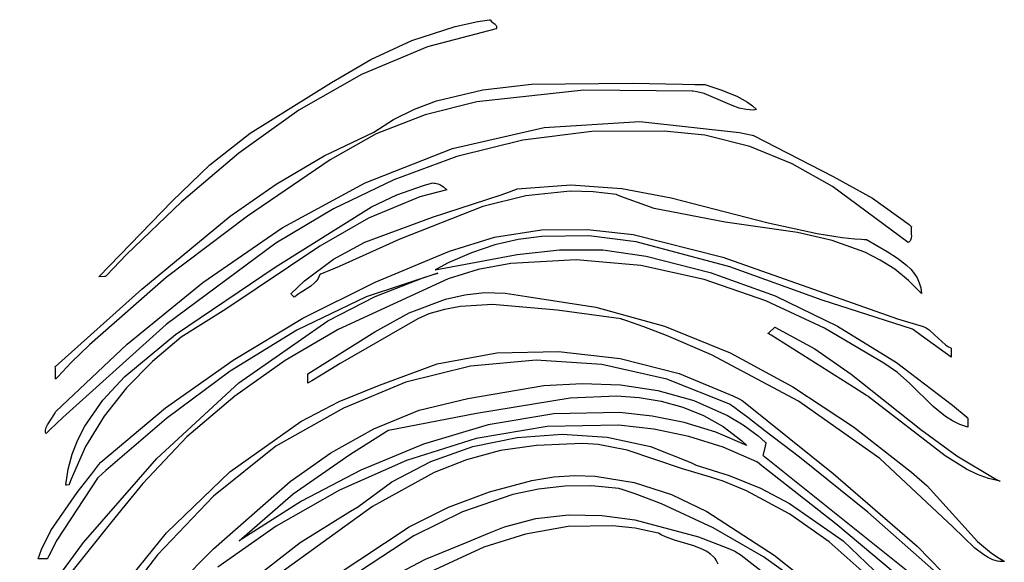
# Model space of a CAD drawing. Extents: x 21.3 to 51.6, y -34 to 34.1.
# Tile 42 of 117: x 28 to 31.3, y -13.2 to -11.4. Entities that reach past the tile are written whole.
import ezdxf

# ---------------------------------------------------------------- set-up
doc = ezdxf.new("R2010")
doc.units = 0

msp = doc.modelspace()

# ---------------------------------------------------------------- linework, layer by layer
at = {"layer": 'Layer 1', "color": 7, "linetype": 'CONTINUOUS'}
for p, q in [((29.461778, -11.470401), (29.535863, -11.45465)), ((29.535863, -11.45465), (29.573797, -11.448796)), ((29.573797, -11.448796), (29.574993, -11.448635)), ((29.574993, -11.448635), (29.575591, -11.448556)), ((29.575591, -11.448556), (29.57589, -11.448516)), ((29.57589, -11.448516), (29.576039, -11.448496)), ((29.576039, -11.448496), (29.576114, -11.448486)), ((29.576164, -11.448481), (29.577277, -11.450087)), ((29.577277, -11.450087), (29.579991, -11.453042)), ((29.579991, -11.453042), (29.586485, -11.458329)), ((29.320037, -11.51646), (29.461778, -11.470401)), ((29.596005, -11.478657), (29.370565, -11.537183)), ((29.586485, -11.458329), (29.592732, -11.463547)), ((29.592732, -11.463547), (29.59402, -11.464948)), ((29.59402, -11.464948), (29.595136, -11.466416)), ((29.595136, -11.466416), (29.596049, -11.467966)), ((29.596635, -11.476913), (29.596005, -11.478657)), ((29.596049, -11.467966), (29.596727, -11.469611)), ((29.59704, -11.475266), (29.596635, -11.476913)), ((29.596727, -11.469611), (29.597139, -11.471367)), ((29.597254, -11.473247), (29.59704, -11.475266)), ((29.597139, -11.471367), (29.597254, -11.473247)), ((29.185532, -11.578866), (29.320037, -11.51646)), ((29.370565, -11.537183), (29.155014, -11.627645)), ((29.056659, -11.653944), (29.185532, -11.578866)), ((29.155014, -11.627645), (28.949006, -11.745527)), ((28.789385, -11.820183), (29.056659, -11.653944)), ((29.400476, -11.714468), (29.552345, -11.677888)), ((29.883273, -11.679742), (29.532262, -11.718178)), ((29.552345, -11.677888), (29.712156, -11.659954)), ((29.712156, -11.659954), (30.042632, -11.656835)), ((30.238296, -11.682493), (29.883273, -11.679742)), ((30.042632, -11.656835), (30.206808, -11.660054)), ((30.206808, -11.660054), (30.247192, -11.660375)), ((30.247192, -11.660375), (30.26725, -11.6604)), ((30.26725, -11.6604), (30.277243, -11.660374)), ((30.277243, -11.660374), (30.27849, -11.660369)), ((30.27849, -11.660369), (30.279113, -11.660367)), ((30.279113, -11.660367), (30.279269, -11.660366)), ((30.279269, -11.660366), (30.279347, -11.660366)), ((30.27936, -11.66037), (30.332089, -11.678568)), ((30.332089, -11.678568), (30.38482, -11.69938)), ((30.238351, -11.682496), (30.238296, -11.682493)), ((30.2384, -11.6825), (30.238351, -11.682496)), ((30.238789, -11.68253), (30.2384, -11.6825)), ((30.241898, -11.682808), (30.238789, -11.68253)), ((30.254202, -11.684557), (30.241898, -11.682808)), ((30.278239, -11.69067), (30.254202, -11.684557)), ((30.369699, -11.729971), (30.278239, -11.69067)), ((30.38482, -11.69938), (30.420241, -11.718777)), ((28.949006, -11.745527), (28.752197, -11.886312)), ((29.259796, -11.775493), (29.328535, -11.741563)), ((29.328535, -11.741563), (29.400476, -11.714468)), ((29.532262, -11.718178), (29.363808, -11.760648)), ((30.392187, -11.738048), (30.369699, -11.729971)), ((30.414842, -11.743241), (30.392187, -11.738048)), ((30.426282, -11.744415), (30.414842, -11.743241)), ((30.420241, -11.718777), (30.4358, -11.730277)), ((30.437823, -11.744459), (30.426282, -11.744415)), ((30.4358, -11.730277), (30.449486, -11.743236)), ((30.449486, -11.743236), (30.437823, -11.744459)), ((29.194665, -11.816984), (29.259796, -11.775493)), ((29.363808, -11.760648), (29.203015, -11.822784)), ((29.453378, -11.87113), (29.753039, -11.802298)), ((29.753039, -11.802298), (30.066321, -11.782619)), ((30.066321, -11.782619), (30.393412, -11.81837)), ((28.657558, -11.924271), (28.789385, -11.820183)), ((29.032094, -11.894216), (29.194665, -11.816984)), ((29.203015, -11.822784), (29.052349, -11.907513)), ((29.90962, -11.814816), (29.683342, -11.843593)), ((30.14711, -11.813318), (29.90962, -11.814816)), ((30.28009, -11.826648), (30.14711, -11.813318)), ((30.427307, -11.863882), (30.28009, -11.826648)), ((30.393412, -11.81837), (30.435279, -11.827049)), ((30.435279, -11.827049), (30.437903, -11.827624)), ((30.437903, -11.827624), (30.439215, -11.827913)), ((30.439215, -11.827913), (30.439379, -11.827949)), ((30.439379, -11.827949), (30.439522, -11.827983)), ((30.439522, -11.827983), (30.700903, -11.962619)), ((29.167154, -11.982833), (29.453378, -11.87113)), ((29.683342, -11.843593), (29.467436, -11.897114)), ((30.56615, -11.921231), (30.427307, -11.863882)), ((28.752197, -11.886312), (28.564241, -12.045484)), ((28.875464, -11.987028), (29.032094, -11.894216)), ((29.467436, -11.897114), (29.261059, -11.972847)), ((28.534559, -12.043558), (28.657558, -11.924271)), ((29.052349, -11.907513), (28.780735, -12.092533)), ((30.698041, -11.995161), (30.56615, -11.921231)), ((30.700903, -11.962619), (30.829845, -12.033791)), ((28.724498, -12.092911), (28.875464, -11.987028)), ((28.894181, -12.131129), (29.167154, -11.982833)), ((29.261059, -11.972847), (29.06337, -12.068257)), ((29.270532, -12.022796), (29.357391, -11.991407)), ((29.357391, -11.991407), (29.384029, -11.984043)), ((29.384029, -11.984043), (29.388327, -11.983644)), ((29.388327, -11.983644), (29.392518, -11.983677)), ((29.392518, -11.983677), (29.396593, -11.984098)), ((29.396593, -11.984098), (29.404356, -11.98594)), ((29.404356, -11.98594), (29.411539, -11.988833)), ((29.411539, -11.988833), (29.418066, -11.992439)), ((29.418066, -11.992439), (29.423862, -11.996421)), ((29.423862, -11.996421), (29.434375, -12.005535)), ((29.660283, -12.004767), (29.663685, -12.003425)), ((29.663685, -12.003425), (29.66411, -12.003256)), ((29.66411, -12.003256), (29.664323, -12.003172)), ((29.664323, -12.003172), (29.664376, -12.003151)), ((29.664376, -12.003151), (29.664454, -12.003135)), ((29.664454, -12.003135), (29.840214, -11.989203)), ((29.840214, -11.989203), (30.007734, -12.001629)), ((30.007734, -12.001629), (30.16965, -12.032136)), ((30.946655, -12.178629), (30.698041, -11.995161)), ((29.345477, -12.029191), (29.177185, -12.099063)), ((29.187196, -12.061968), (29.270532, -12.022796)), ((29.434375, -12.005535), (29.345477, -12.029191)), ((29.386828, -12.095537), (29.612224, -12.022789)), ((29.693242, -12.02585), (29.552194, -12.060855)), ((29.612224, -12.022789), (29.639782, -12.012659)), ((29.639782, -12.012659), (29.653466, -12.007428)), ((29.653466, -12.007428), (29.660283, -12.004767)), ((29.838887, -12.010788), (29.693242, -12.02585)), ((29.913729, -12.012543), (29.838887, -12.010788)), ((29.990073, -12.021453), (29.913729, -12.012543)), ((29.990145, -12.021474), (29.990073, -12.021453)), ((29.990347, -12.02157), (29.990145, -12.021474)), ((29.99197, -12.022341), (29.990347, -12.02157)), ((30.005027, -12.028343), (29.99197, -12.022341)), ((30.113773, -12.067204), (30.005027, -12.028343)), ((30.16965, -12.032136), (30.487226, -12.114288)), ((30.829845, -12.033791), (30.949242, -12.119732)), ((28.293641, -12.290818), (28.534559, -12.043558)), ((28.564241, -12.045484), (28.384794, -12.218525)), ((28.871795, -12.258981), (29.187196, -12.061968)), ((29.06337, -12.068257), (28.873527, -12.180809)), ((29.552194, -12.060855), (29.280121, -12.16756)), ((30.346468, -12.111882), (30.113773, -12.067204)), ((28.434364, -12.331514), (28.724498, -12.092911)), ((28.780735, -12.092533), (28.514187, -12.293317)), ((29.177185, -12.099063), (29.018043, -12.190471)), ((29.165746, -12.177979), (29.386828, -12.095537)), ((28.634271, -12.309737), (28.894181, -12.131129)), ((30.583086, -12.146181), (30.346468, -12.111882)), ((30.487226, -12.114288), (30.64816, -12.149381)), ((30.949242, -12.119732), (30.956245, -12.125802)), ((30.956361, -12.129714), (30.955947, -12.13659)), ((30.956245, -12.125802), (30.95668, -12.126185)), ((30.956966, -12.126438), (30.956361, -12.129714)), ((30.95668, -12.126185), (30.956898, -12.126376)), ((30.956898, -12.126376), (30.956952, -12.126424)), ((29.443114, -12.20672), (29.590344, -12.160694)), ((29.590344, -12.160694), (29.744266, -12.136986)), ((29.745681, -12.158743), (29.668612, -12.16918)), ((29.744266, -12.136986), (29.895835, -12.135634)), ((29.900068, -12.156852), (29.745681, -12.158743)), ((29.895835, -12.135634), (30.045299, -12.152786)), ((30.054478, -12.176182), (29.900068, -12.156852)), ((30.045299, -12.152786), (30.338903, -12.227203)), ((30.696736, -12.172068), (30.583086, -12.146181)), ((30.64816, -12.149381), (30.730319, -12.161811)), ((30.730319, -12.161811), (30.771965, -12.166295)), ((30.955977, -12.164541), (30.95517, -12.167647)), ((30.955947, -12.13659), (30.956596, -12.150902)), ((30.956688, -12.157912), (30.955977, -12.164541)), ((30.956596, -12.150902), (30.956688, -12.157912)), ((28.873527, -12.180809), (28.514011, -12.447205)), ((29.018043, -12.190471), (28.710305, -12.396869)), ((29.062594, -12.233614), (29.165746, -12.177979)), ((29.280121, -12.16756), (29.14721, -12.227693)), ((29.591689, -12.186765), (29.51496, -12.21211)), ((29.668612, -12.16918), (29.591689, -12.186765)), ((30.361863, -12.258859), (30.054478, -12.176182)), ((30.80401, -12.210513), (30.696736, -12.172068)), ((30.771965, -12.166295), (30.792947, -12.168047)), ((30.792947, -12.168047), (30.803481, -12.168794)), ((30.803481, -12.168794), (30.808759, -12.169134)), ((30.808759, -12.169134), (30.809419, -12.169175)), ((30.809419, -12.169175), (30.809749, -12.169195)), ((30.809749, -12.169195), (30.809832, -12.1692)), ((30.809848, -12.169209), (30.877666, -12.208297)), ((30.948555, -12.177275), (30.946655, -12.178629)), ((30.950209, -12.17581), (30.948555, -12.177275)), ((30.952346, -12.173308), (30.950209, -12.17581)), ((30.95398, -12.170578), (30.952346, -12.173308)), ((30.95517, -12.167647), (30.95398, -12.170578)), ((28.384794, -12.218525), (28.341221, -12.263423)), ((29.14721, -12.227693), (29.081123, -12.256925)), ((29.199104, -12.308309), (29.443114, -12.20672)), ((29.395875, -12.268534), (29.664746, -12.218156)), ((29.51496, -12.21211), (29.438469, -12.24583)), ((29.664746, -12.218156), (29.804041, -12.202825)), ((29.804041, -12.202825), (29.945258, -12.20252)), ((29.945258, -12.20252), (30.087406, -12.22358)), ((30.087406, -12.22358), (30.297502, -12.276658)), ((30.338903, -12.227203), (30.911745, -12.42867)), ((30.85449, -12.236025), (30.80401, -12.210513)), ((30.877666, -12.208297), (30.91115, -12.229554)), ((30.91115, -12.229554), (30.941346, -12.253111)), ((28.545147, -12.479989), (28.871795, -12.258981)), ((28.967445, -12.304607), (29.062594, -12.233614)), ((29.081123, -12.256925), (29.048121, -12.271015)), ((29.438469, -12.24583), (29.400329, -12.266022)), ((29.643919, -12.247877), (29.536998, -12.266954)), ((29.857942, -12.23528), (29.643919, -12.247877)), ((30.070185, -12.253759), (29.857942, -12.23528)), ((30.278227, -12.299721), (30.070185, -12.253759)), ((30.66484, -12.367485), (30.361863, -12.258859)), ((30.902457, -12.266571), (30.85449, -12.236025)), ((30.941346, -12.253111), (30.954506, -12.266022)), ((28.514187, -12.293317), (28.262874, -12.513746)), ((28.293679, -12.290837), (28.293621, -12.290838)), ((28.313996, -12.290627), (28.293679, -12.290837)), ((28.315175, -12.290615), (28.313996, -12.290627)), ((28.315288, -12.290614), (28.315175, -12.290615)), ((28.315421, -12.290507), (28.315337, -12.290596)), ((28.315589, -12.290329), (28.315421, -12.290507)), ((28.316934, -12.288909), (28.315589, -12.290329)), ((28.319625, -12.28607), (28.316934, -12.288909)), ((28.341221, -12.263423), (28.319625, -12.28607)), ((29.015232, -12.291327), (29.011219, -12.29857)), ((29.018401, -12.283313), (29.015232, -12.291327)), ((29.018477, -12.283276), (29.018413, -12.283303)), ((29.018735, -12.283172), (29.018477, -12.283276)), ((29.01925, -12.282962), (29.018735, -12.283172)), ((29.023375, -12.28128), (29.01925, -12.282962)), ((29.031623, -12.27789), (29.023375, -12.28128)), ((29.048121, -12.271015), (29.031623, -12.27789)), ((29.404522, -12.27933), (29.169504, -12.357205)), ((29.199549, -12.355567), (29.359358, -12.293227)), ((29.359358, -12.293227), (29.400066, -12.280633)), ((29.396162, -12.26837), (29.395875, -12.268534)), ((29.396757, -12.268033), (29.396162, -12.26837)), ((29.397947, -12.26736), (29.396757, -12.268033)), ((29.400329, -12.266022), (29.397947, -12.26736)), ((29.400066, -12.280633), (29.40262, -12.279887)), ((29.40262, -12.279887), (29.403897, -12.279516)), ((29.403897, -12.279516), (29.404536, -12.279331)), ((29.536998, -12.266954), (29.438545, -12.297979)), ((30.297502, -12.276658), (30.510559, -12.353742)), ((30.947603, -12.302782), (30.902457, -12.266571)), ((30.954506, -12.266022), (30.965998, -12.279834)), ((30.965998, -12.279834), (30.97554, -12.294654)), ((28.38724, -12.512377), (28.634271, -12.309737)), ((28.923594, -12.347209), (28.967445, -12.304607)), ((28.988761, -12.321646), (28.960933, -12.33961)), ((28.962501, -12.427015), (29.199104, -12.308309)), ((29.001068, -12.311107), (28.988761, -12.321646)), ((29.006463, -12.305134), (29.001068, -12.311107)), ((29.011219, -12.29857), (29.006463, -12.305134)), ((29.438545, -12.297979), (29.077694, -12.463496)), ((30.479644, -12.369571), (30.278227, -12.299721)), ((30.989623, -12.345291), (30.947603, -12.302782)), ((30.97554, -12.294654), (30.982852, -12.310591)), ((30.982852, -12.310591), (30.987563, -12.327308)), ((28.151306, -12.585273), (28.434364, -12.331514)), ((28.923762, -12.34741), (28.923577, -12.347229)), ((28.924941, -12.348564), (28.923762, -12.34741)), ((28.933336, -12.356788), (28.924941, -12.348564)), ((28.934417, -12.357847), (28.933336, -12.356788)), ((28.934518, -12.357945), (28.934417, -12.357847)), ((28.934616, -12.357903), (28.934569, -12.357943)), ((28.934993, -12.357579), (28.934616, -12.357903)), ((28.935753, -12.356936), (28.934993, -12.357579)), ((28.937293, -12.355668), (28.935753, -12.356936)), ((28.940452, -12.353197), (28.937293, -12.355668)), ((28.947039, -12.348477), (28.940452, -12.353197)), ((29.169504, -12.357205), (28.942473, -12.465893)), ((28.960933, -12.33961), (28.947039, -12.348477)), ((29.044849, -12.435429), (29.199549, -12.355567)), ((29.430332, -12.36406), (29.492849, -12.349934)), ((29.492849, -12.349934), (29.557816, -12.343023)), ((29.557816, -12.343023), (29.625566, -12.344391)), ((29.625566, -12.344391), (29.696432, -12.3551)), ((29.696432, -12.3551), (29.922374, -12.390419)), ((30.510559, -12.353742), (30.714393, -12.452619)), ((30.987563, -12.327308), (30.989623, -12.345291)), ((29.311315, -12.409706), (29.430332, -12.36406)), ((29.478861, -12.388949), (29.426863, -12.398446)), ((29.584053, -12.382137), (29.478861, -12.388949)), ((29.796249, -12.400443), (29.584053, -12.382137)), ((29.922374, -12.390419), (30.147365, -12.452782)), ((30.672015, -12.459713), (30.479644, -12.369571)), ((30.96041, -12.462773), (30.66484, -12.367485)), ((28.710305, -12.396869), (28.563406, -12.489341)), ((29.1981, -12.471456), (29.311315, -12.409706)), ((29.375408, -12.412805), (29.338858, -12.429214)), ((29.426863, -12.398446), (29.375408, -12.412805)), ((30.005182, -12.429308), (29.796249, -12.400443)), ((28.514011, -12.447205), (28.175777, -12.751764)), ((28.733604, -12.56408), (28.962501, -12.427015)), ((28.752219, -12.639071), (29.044849, -12.435429)), ((29.338858, -12.429214), (29.085181, -12.575209)), ((30.005256, -12.429327), (30.005182, -12.429308)), ((30.005352, -12.429359), (30.005256, -12.429327)), ((30.005498, -12.429408), (30.005352, -12.429359)), ((30.00579, -12.429505), (30.005498, -12.429408)), ((30.006374, -12.429699), (30.00579, -12.429505)), ((30.007541, -12.430088), (30.006374, -12.429699)), ((30.009876, -12.430868), (30.007541, -12.430088)), ((30.014545, -12.432435), (30.009876, -12.430868)), ((30.023881, -12.435594), (30.014545, -12.432435)), ((30.042543, -12.442014), (30.023881, -12.435594)), ((30.07982, -12.455265), (30.042543, -12.442014)), ((30.154129, -12.483413), (30.07982, -12.455265)), ((30.147365, -12.452782), (30.362478, -12.540793)), ((30.714393, -12.452619), (30.908417, -12.572241)), ((30.911745, -12.42867), (30.995429, -12.453431)), ((30.995429, -12.453431), (31.00552, -12.4587)), ((28.379017, -12.618354), (28.545147, -12.479989)), ((28.942473, -12.465893), (28.724145, -12.600306)), ((29.077694, -12.463496), (28.904647, -12.565104)), ((28.978413, -12.609244), (29.1981, -12.471456)), ((30.301337, -12.546308), (30.154129, -12.483413)), ((30.487964, -12.476681), (30.487492, -12.476383)), ((30.487505, -12.476367), (30.48757, -12.476307)), ((30.48757, -12.476307), (30.48785, -12.47605)), ((30.48785, -12.47605), (30.490624, -12.473501)), ((30.497393, -12.48264), (30.487964, -12.476681)), ((30.490624, -12.473501), (30.508336, -12.457226)), ((30.767399, -12.653293), (30.497393, -12.48264)), ((30.508336, -12.457226), (30.508955, -12.456658)), ((30.508955, -12.456658), (30.508985, -12.456629)), ((30.508986, -12.456629), (30.639983, -12.526659)), ((30.852917, -12.566553), (30.672015, -12.459713)), ((30.960481, -12.462801), (30.96041, -12.462773)), ((30.960529, -12.462835), (30.960481, -12.462801)), ((30.960624, -12.462903), (30.960529, -12.462835)), ((30.960813, -12.46304), (30.960624, -12.462903)), ((30.963858, -12.465239), (30.960813, -12.46304)), ((30.988871, -12.48347), (30.963858, -12.465239)), ((31.087286, -12.554786), (30.988871, -12.48347)), ((31.00552, -12.4587), (31.015004, -12.465322)), ((31.015004, -12.465322), (31.03281, -12.481228)), ((31.03281, -12.481228), (31.068369, -12.513907)), ((28.1529, -12.73277), (28.38724, -12.512377)), ((28.262874, -12.513746), (28.203618, -12.572379)), ((28.563406, -12.489341), (28.469443, -12.568864)), ((31.068369, -12.513907), (31.078205, -12.520219)), ((29.402926, -12.576566), (29.59807, -12.540701)), ((29.59807, -12.540701), (29.800854, -12.535632)), ((29.800854, -12.535632), (30.002947, -12.558924)), ((30.586646, -12.698616), (30.301337, -12.546308)), ((30.362478, -12.540793), (30.568598, -12.651695)), ((30.639983, -12.526659), (30.759958, -12.609779)), ((31.078205, -12.520219), (31.083378, -12.522857)), ((31.083378, -12.522857), (31.086037, -12.524027)), ((31.086037, -12.524027), (31.08671, -12.524303)), ((31.08671, -12.524303), (31.086879, -12.524371)), ((31.086879, -12.524371), (31.086963, -12.524405)), ((31.086974, -12.524422), (31.086975, -12.524527)), ((31.086975, -12.524527), (31.08698, -12.52503)), ((31.08698, -12.52503), (31.087035, -12.530205)), ((31.087035, -12.530205), (31.087211, -12.546996)), ((31.087211, -12.546996), (31.087276, -12.553242)), ((28.203618, -12.572379), (28.174635, -12.602266)), ((28.469443, -12.568864), (28.384773, -12.654742)), ((28.512715, -12.720748), (28.733604, -12.56408)), ((28.904647, -12.565104), (28.739043, -12.681808)), ((29.085181, -12.575209), (29.022841, -12.613239)), ((29.213294, -12.646209), (29.402926, -12.576566)), ((29.51176, -12.584331), (29.300509, -12.636923)), ((29.726646, -12.564496), (29.51176, -12.584331)), ((29.942255, -12.578251), (29.726646, -12.564496)), ((30.155675, -12.626428), (29.942255, -12.578251)), ((30.002947, -12.558924), (30.196021, -12.608145)), ((30.866735, -12.574136), (30.852917, -12.566553)), ((30.91142, -12.60459), (30.866735, -12.574136)), ((30.908417, -12.572241), (31.092046, -12.711558)), ((31.087276, -12.553242), (31.087291, -12.554653)), ((31.087291, -12.554653), (31.087293, -12.55477)), ((28.151284, -12.585998), (28.151277, -12.585302)), ((28.15133, -12.59043), (28.151284, -12.585998)), ((28.151659, -12.622002), (28.15133, -12.59043)), ((28.174635, -12.602266), (28.160313, -12.617355)), ((28.724145, -12.600306), (28.515235, -12.755352)), ((28.978388, -12.609303), (28.978387, -12.609259)), ((28.978397, -12.610177), (28.978388, -12.609303)), ((28.978656, -12.635208), (28.978397, -12.610177)), ((29.022841, -12.613239), (28.991631, -12.631974)), ((30.196021, -12.608145), (30.371748, -12.68086)), ((30.759958, -12.609779), (30.987664, -12.791482)), ((30.951521, -12.640427), (30.91142, -12.60459)), ((28.151701, -12.626065), (28.151659, -12.622002)), ((28.151705, -12.626443), (28.151701, -12.626065)), ((28.151706, -12.626521), (28.151705, -12.626443)), ((28.151754, -12.62648), (28.151706, -12.626531)), ((28.151865, -12.626361), (28.151754, -12.62648)), ((28.152309, -12.625886), (28.151865, -12.626361)), ((28.153196, -12.624937), (28.152309, -12.625886)), ((28.160313, -12.617355), (28.153196, -12.624937)), ((28.307071, -12.695865), (28.379017, -12.618354)), ((28.484356, -12.886862), (28.752219, -12.639071)), ((28.978697, -12.639128), (28.978656, -12.635208)), ((28.978701, -12.639523), (28.978697, -12.639128)), ((28.978702, -12.639616), (28.978701, -12.639523)), ((28.97881, -12.639574), (28.978749, -12.63961)), ((28.978932, -12.639501), (28.97881, -12.639574)), ((28.979909, -12.638924), (28.978932, -12.639501)), ((28.983818, -12.636613), (28.979909, -12.638924)), ((28.991631, -12.631974), (28.983818, -12.636613)), ((29.081569, -12.699412), (29.213294, -12.646209)), ((29.300509, -12.636923), (29.095804, -12.721441)), ((29.503411, -12.689473), (29.752248, -12.647302)), ((29.752248, -12.647302), (29.877863, -12.640366)), ((29.877863, -12.640366), (30.003299, -12.645134)), ((30.003299, -12.645134), (30.126131, -12.663177)), ((30.363993, -12.709858), (30.155675, -12.626428)), ((31.027895, -12.715715), (30.951521, -12.640427)), ((28.384773, -12.654742), (28.311032, -12.747389)), ((30.126131, -12.663177), (30.243937, -12.696066)), ((30.371748, -12.68086), (30.392079, -12.69148)), ((30.568598, -12.651695), (30.766613, -12.782729)), ((30.809683, -12.680018), (30.767399, -12.653293)), ((30.813949, -12.682714), (30.809683, -12.680018)), ((28.248091, -12.780225), (28.307071, -12.695865)), ((28.739043, -12.681808), (28.582778, -12.815505)), ((28.956014, -12.765283), (29.081569, -12.699412)), ((29.344222, -12.728311), (29.503411, -12.689473)), ((29.53196, -12.738131), (29.838616, -12.687451)), ((29.838616, -12.687451), (29.990458, -12.681701)), ((29.990458, -12.681701), (30.064592, -12.686867)), ((30.064592, -12.686867), (30.136996, -12.69859)), ((30.136996, -12.69859), (30.207265, -12.717771)), ((30.243937, -12.696066), (30.354291, -12.745373)), ((30.364079, -12.70991), (30.363993, -12.709858)), ((30.364151, -12.709964), (30.364079, -12.70991)), ((30.36426, -12.710047), (30.364151, -12.709964)), ((30.36448, -12.710214), (30.36426, -12.710047)), ((30.364919, -12.710546), (30.36448, -12.710214)), ((30.365797, -12.711211), (30.364919, -12.710546)), ((30.367553, -12.712541), (30.365797, -12.711211)), ((30.371067, -12.715202), (30.367553, -12.712541)), ((30.392079, -12.69148), (30.402089, -12.696912)), ((30.402089, -12.696912), (30.411567, -12.703652)), ((30.411567, -12.703652), (30.700933, -12.93528)), ((30.853199, -12.886522), (30.586646, -12.698616)), ((30.81495, -12.683347), (30.813949, -12.682714)), ((30.815153, -12.683476), (30.81495, -12.683347)), ((31.067233, -12.877346), (30.815179, -12.683491)), ((31.092046, -12.711558), (31.136261, -12.749342)), ((28.137886, -12.757156), (28.149948, -12.738578)), ((28.149948, -12.738578), (28.152252, -12.734084)), ((28.152252, -12.734084), (28.152758, -12.732975)), ((28.152758, -12.732975), (28.152789, -12.732906)), ((28.152808, -12.732862), (28.1529, -12.73277)), ((28.300132, -12.898261), (28.512715, -12.720748)), ((29.095804, -12.721441), (28.874069, -12.845969)), ((29.194956, -12.788956), (29.344222, -12.728311)), ((29.242911, -12.793151), (29.53196, -12.738131)), ((29.78524, -12.740063), (29.569773, -12.776318)), ((30.000685, -12.735847), (29.78524, -12.740063)), ((30.107306, -12.747343), (30.000685, -12.735847)), ((30.207265, -12.717771), (30.274995, -12.745305)), ((30.274995, -12.745305), (30.339781, -12.782092)), ((30.354291, -12.745373), (30.405917, -12.776674)), ((30.378096, -12.720527), (30.371067, -12.715202)), ((30.392166, -12.731189), (30.378096, -12.720527)), ((30.420344, -12.752565), (30.392166, -12.731189)), ((31.069128, -12.748895), (31.027895, -12.715715)), ((28.121195, -12.784725), (28.125608, -12.775778)), ((28.125608, -12.775778), (28.137886, -12.757156)), ((28.175777, -12.751764), (28.134659, -12.791507)), ((28.311032, -12.747389), (28.249855, -12.847215)), ((28.515235, -12.755352), (28.316456, -12.925941)), ((28.723391, -12.93002), (28.956014, -12.765283)), ((29.569773, -12.776318), (29.357781, -12.839527)), ((29.997149, -12.777241), (29.763585, -12.781287)), ((30.112924, -12.790331), (29.997149, -12.777241)), ((30.212609, -12.768757), (30.107306, -12.747343)), ((30.316157, -12.800723), (30.212609, -12.768757)), ((30.405917, -12.776674), (30.454771, -12.812668)), ((30.476809, -12.795549), (30.420344, -12.752565)), ((31.091591, -12.762998), (31.069128, -12.748895)), ((31.115699, -12.774921), (31.091591, -12.762998)), ((31.141761, -12.784271), (31.115699, -12.774921)), ((31.136261, -12.749342), (31.139001, -12.751742)), ((31.139001, -12.751742), (31.14037, -12.752943)), ((31.14037, -12.752943), (31.141054, -12.753545)), ((31.141054, -12.753545), (31.141397, -12.753845)), ((31.141397, -12.753845), (31.141446, -12.753889)), ((31.141447, -12.753919), (31.141448, -12.754049)), ((31.141448, -12.754049), (31.141454, -12.7546)), ((31.141454, -12.7546), (31.141509, -12.759912)), ((31.141509, -12.759912), (31.141761, -12.784271)), ((28.118739, -12.795264), (28.118898, -12.793227)), ((28.118769, -12.797262), (28.118739, -12.795264)), ((28.118998, -12.799218), (28.118769, -12.797262)), ((28.118898, -12.793227), (28.119737, -12.789041)), ((28.119439, -12.801129), (28.118998, -12.799218)), ((28.120103, -12.802994), (28.119439, -12.801129)), ((28.119737, -12.789041), (28.121195, -12.784725)), ((28.121, -12.804809), (28.120103, -12.802994)), ((28.121055, -12.804758), (28.121, -12.804809)), ((28.121215, -12.804602), (28.121055, -12.804758)), ((28.121854, -12.803978), (28.121215, -12.804602)), ((28.124414, -12.801482), (28.121854, -12.803978)), ((28.134659, -12.791507), (28.124414, -12.801482)), ((28.224765, -12.825276), (28.248091, -12.780225)), ((29.054249, -12.868041), (29.194956, -12.788956)), ((29.211342, -12.813024), (29.23501, -12.798118)), ((29.23501, -12.798118), (29.240924, -12.794394)), ((29.240924, -12.794394), (29.242402, -12.793463)), ((29.242402, -12.793463), (29.242772, -12.79323)), ((29.242772, -12.79323), (29.242864, -12.793172)), ((29.763585, -12.781287), (29.530639, -12.821437)), ((29.664887, -12.817691), (29.81286, -12.807052)), ((29.81286, -12.807052), (29.959668, -12.816609)), ((30.22737, -12.814339), (30.112924, -12.790331)), ((30.417513, -12.843877), (30.316157, -12.800723)), ((30.339781, -12.782092), (30.401219, -12.82903)), ((30.589845, -12.882613), (30.476809, -12.795549)), ((30.766613, -12.782729), (30.957411, -12.931138)), ((30.987664, -12.791482), (31.105808, -12.878159)), ((28.206244, -12.872404), (28.224765, -12.825276)), ((28.582778, -12.815505), (28.437743, -12.96809)), ((29.116702, -12.873304), (29.211342, -12.813024)), ((29.357781, -12.839527), (29.152764, -12.924604)), ((29.530639, -12.821437), (29.302267, -12.892646)), ((29.51975, -12.847713), (29.664887, -12.817691)), ((29.827771, -12.839447), (29.727948, -12.844022)), ((29.88002, -12.837272), (29.827771, -12.839447)), ((29.930179, -12.840425), (29.88002, -12.837272)), ((30.025647, -12.859057), (29.930179, -12.840425)), ((29.959668, -12.816609), (30.101309, -12.847178)), ((30.339991, -12.849893), (30.22737, -12.814339)), ((30.401219, -12.82903), (30.416008, -12.842456)), ((30.416008, -12.842456), (30.416925, -12.843318)), ((30.454771, -12.812668), (30.478064, -12.832487)), ((30.480025, -12.835873), (30.47738, -12.846369)), ((30.478064, -12.832487), (30.479493, -12.833767)), ((30.479493, -12.833767), (30.480207, -12.834409)), ((30.480296, -12.8348), (30.480025, -12.835873)), ((30.480207, -12.834409), (30.48036, -12.834547)), ((30.480353, -12.834575), (30.480296, -12.8348)), ((28.193046, -12.921729), (28.206244, -12.872404)), ((28.249855, -12.847215), (28.202875, -12.954633)), ((28.874069, -12.845969), (28.669585, -13.009754)), ((28.920737, -12.962196), (29.054249, -12.868041)), ((28.930433, -13.002846), (29.116702, -12.873304)), ((29.381452, -12.896303), (29.51975, -12.847713)), ((29.610557, -12.860643), (29.498948, -12.890931)), ((29.727948, -12.844022), (29.610557, -12.860643)), ((30.20713, -12.919982), (30.025647, -12.859057)), ((30.101309, -12.847178), (30.233779, -12.899574)), ((30.450292, -12.897624), (30.339991, -12.849893)), ((30.416925, -12.843318), (30.417383, -12.84375)), ((30.417383, -12.84375), (30.417497, -12.843858)), ((30.470615, -12.873204), (30.469971, -12.875761)), ((30.47738, -12.846369), (30.470615, -12.873204)), ((28.244149, -13.161509), (28.484356, -12.886862)), ((28.270415, -12.936492), (28.293609, -12.906669)), ((28.293609, -12.906669), (28.299274, -12.899303)), ((28.299274, -12.899303), (28.299626, -12.898843)), ((28.299626, -12.898843), (28.299801, -12.898614)), ((28.299801, -12.898614), (28.299889, -12.898499)), ((28.299889, -12.898499), (28.299933, -12.898442)), ((28.299933, -12.898442), (28.300132, -12.898261)), ((29.302267, -12.892646), (29.082427, -12.989874)), ((29.253995, -12.962645), (29.381452, -12.896303)), ((29.498948, -12.890931), (29.392296, -12.932897)), ((30.233779, -12.899574), (30.249494, -12.907698)), ((30.45068, -12.89783), (30.450292, -12.897624)), ((30.451147, -12.8982), (30.45068, -12.89783)), ((30.452079, -12.898941), (30.451147, -12.8982)), ((30.46703, -12.910777), (30.452079, -12.898941)), ((30.469938, -12.875889), (30.470047, -12.875981)), ((30.469971, -12.875761), (30.469939, -12.875889)), ((30.470047, -12.875981), (30.950176, -13.260633)), ((30.81369, -13.062486), (30.589845, -12.882613)), ((31.093064, -13.11031), (30.853199, -12.886522)), ((31.137163, -12.921332), (31.067233, -12.877346)), ((31.105808, -12.878159), (31.233756, -12.954117)), ((28.185694, -12.973374), (28.193046, -12.921729)), ((28.222976, -12.997533), (28.270415, -12.936492)), ((28.316456, -12.925941), (28.292357, -12.948103)), ((28.515377, -13.130397), (28.723391, -12.93002)), ((29.152764, -12.924604), (28.95822, -13.026464)), ((29.392296, -12.932897), (29.19056, -13.04392)), ((30.298829, -12.947623), (30.20713, -12.919982)), ((30.249494, -12.907698), (30.250469, -12.908218)), ((30.250469, -12.908218), (30.250956, -12.908478)), ((30.250956, -12.908478), (30.251291, -12.908599)), ((30.251291, -12.908599), (30.359824, -12.941743)), ((30.70906, -13.100432), (30.46703, -12.910777)), ((30.700933, -12.93528), (30.975456, -13.174127)), ((30.957411, -12.931138), (31.008562, -12.97631)), ((31.173079, -12.938684), (31.137163, -12.921332)), ((31.209879, -12.952148), (31.173079, -12.938684)), ((28.289611, -12.950655), (28.156523, -13.154614)), ((28.198083, -12.968614), (28.196924, -12.972129)), ((28.202875, -12.954633), (28.198083, -12.968614)), ((28.289731, -12.950537), (28.289611, -12.950655)), ((28.290106, -12.950189), (28.289731, -12.950537)), ((28.290856, -12.949494), (28.290106, -12.950189)), ((28.292357, -12.948103), (28.290856, -12.949494)), ((28.437743, -12.96809), (28.369397, -13.052529)), ((28.669843, -13.182247), (28.920737, -12.962196)), ((29.14138, -13.045927), (29.253995, -12.962645)), ((29.573664, -12.995385), (29.712973, -12.958915)), ((29.712973, -12.958915), (29.784733, -12.946532)), ((29.784733, -12.946532), (29.853371, -12.942371)), ((29.853371, -12.942371), (29.919991, -12.944449)), ((29.919991, -12.944449), (30.048151, -12.965005)), ((30.048151, -12.965005), (30.170187, -13.004577)), ((30.34051, -12.960844), (30.298829, -12.947623)), ((30.416324, -12.992528), (30.34051, -12.960844)), ((30.359824, -12.941743), (30.461888, -12.9838)), ((31.24775, -12.961126), (31.209879, -12.952148)), ((31.233756, -12.954117), (31.242197, -12.958373)), ((31.242197, -12.958373), (31.24644, -12.960476)), ((31.24644, -12.960476), (31.247503, -12.960999)), ((31.247503, -12.960999), (31.247769, -12.961129)), ((28.136956, -13.122374), (28.222976, -12.997533)), ((28.18569, -12.973417), (28.185694, -12.973374)), ((28.185899, -12.973414), (28.185704, -12.973417)), ((28.188427, -12.973388), (28.185899, -12.973414)), ((28.195608, -12.973312), (28.188427, -12.973388)), ((28.196437, -12.973304), (28.195608, -12.973312)), ((28.196518, -12.973303), (28.196437, -12.973304)), ((28.196565, -12.973229), (28.196547, -12.973284)), ((28.196636, -12.973009), (28.196565, -12.973229)), ((28.196924, -12.972129), (28.196636, -12.973009)), ((28.754025, -13.156322), (28.930433, -13.002846)), ((29.082427, -12.989874), (28.875079, -13.108077)), ((29.439781, -13.046274), (29.573664, -12.995385)), ((29.735055, -12.986589), (29.650272, -13.004556)), ((29.821284, -12.976688), (29.735055, -12.986589)), ((29.908911, -12.97573), (29.821284, -12.976688)), ((29.99789, -12.984589), (29.908911, -12.97573)), ((30.008756, -12.987776), (29.99789, -12.984589)), ((30.051864, -13.002586), (30.008756, -12.987776)), ((30.137843, -13.035446), (30.051864, -13.002586)), ((30.557973, -13.068677), (30.416324, -12.992528)), ((30.461888, -12.9838), (30.557844, -13.034078)), ((31.008562, -12.97631), (31.173413, -13.158261)), ((28.669585, -13.009754), (28.486, -13.202442)), ((28.95822, -13.026464), (28.754025, -13.156322)), ((29.650272, -13.004556), (29.485227, -13.061183)), ((30.30757, -13.11387), (30.137843, -13.035446)), ((30.170187, -13.004577), (30.286874, -13.059743)), ((30.557844, -13.034078), (30.732878, -13.156528)), ((28.369397, -13.052529), (28.332573, -13.098418)), ((29.19056, -13.04392), (28.810252, -13.318687)), ((28.953987, -13.162099), (29.118115, -13.058702)), ((29.118115, -13.058702), (29.139395, -13.047008)), ((29.139395, -13.047008), (29.140731, -13.046287)), ((29.140731, -13.046287), (29.141065, -13.046107)), ((29.141065, -13.046107), (29.14138, -13.045927)), ((29.311101, -13.110157), (29.439781, -13.046274)), ((29.485227, -13.061183), (29.326523, -13.139563)), ((30.286874, -13.059743), (30.507301, -13.203186)), ((30.687238, -13.160104), (30.557973, -13.068677)), ((31.029502, -13.252615), (30.81369, -13.062486)), ((28.332573, -13.098418), (28.080723, -13.412271)), ((29.623554, -13.110128), (29.726363, -13.082721)), ((29.726363, -13.082721), (29.83328, -13.071148)), ((29.83328, -13.071148), (29.942185, -13.073402)), ((29.942185, -13.073402), (30.050952, -13.087475)), ((30.050952, -13.087475), (30.259587, -13.14305)), ((30.944804, -13.298818), (30.70906, -13.100432)), ((28.105839, -13.184563), (28.136956, -13.122374)), ((28.331926, -13.356393), (28.515377, -13.130397)), ((28.875079, -13.108077), (28.68418, -13.242213)), ((29.068448, -13.271211), (29.311101, -13.110157)), ((29.501143, -13.160825), (29.574354, -13.130397)), ((29.574354, -13.130397), (29.623554, -13.110128)), ((29.832043, -13.109266), (29.691883, -13.134009)), ((29.977071, -13.106843), (29.832043, -13.109266)), ((30.051561, -13.115388), (29.977071, -13.106843)), ((30.127448, -13.131177), (30.051561, -13.115388)), ((30.127533, -13.131204), (30.127448, -13.131177)), ((30.127628, -13.131262), (30.127533, -13.131204)), ((30.127817, -13.131379), (30.127628, -13.131262)), ((30.130888, -13.133209), (30.127817, -13.131379)), ((30.13728, -13.136686), (30.130888, -13.133209)), ((30.471874, -13.208762), (30.30757, -13.11387)), ((31.165254, -13.180146), (31.093064, -13.11031)), ((28.034488, -13.445722), (28.244149, -13.161509)), ((28.156523, -13.154614), (28.128919, -13.207497)), ((28.800481, -13.281263), (28.953987, -13.162099)), ((29.326523, -13.139563), (29.029636, -13.333548)), ((29.364131, -13.216163), (29.501143, -13.160825)), ((29.691883, -13.134009), (29.556108, -13.176629)), ((30.150944, -13.142994), (30.13728, -13.136686)), ((30.180905, -13.153708), (30.150944, -13.142994)), ((30.24423, -13.173014), (30.180905, -13.153708)), ((30.259587, -13.14305), (30.355208, -13.180536)), ((30.805224, -13.264695), (30.687238, -13.160104)), ((30.732878, -13.156528), (30.887817, -13.303554)), ((31.173413, -13.158261), (31.219367, -13.196753)), ((28.094886, -13.215248), (28.105839, -13.184563)), ((28.431363, -13.422163), (28.669843, -13.182247)), ((29.556108, -13.176629), (29.295792, -13.29774)), ((30.273519, -13.184741), (30.24423, -13.173014)), ((30.286679, -13.191809), (30.273519, -13.184741)), ((30.298509, -13.199941), (30.286679, -13.191809)), ((30.355208, -13.180536), (30.377848, -13.190578)), ((30.377848, -13.190578), (30.398481, -13.20358)), ((30.975456, -13.174127), (31.234391, -13.436693)), ((31.194125, -13.202398), (31.165254, -13.180146)), ((31.219367, -13.196753), (31.244176, -13.21356)), ((28.095022, -13.215254), (28.094904, -13.215255)), ((28.096433, -13.215239), (28.095022, -13.215254)), ((28.102679, -13.215174), (28.096433, -13.215239)), ((28.11947, -13.215), (28.102679, -13.215174)), ((28.124644, -13.214947), (28.11947, -13.215)), ((28.125148, -13.214942), (28.124644, -13.214947)), ((28.125252, -13.21494), (28.125148, -13.214942)), ((28.125283, -13.214903), (28.125265, -13.21494)), ((28.125334, -13.214799), (28.125283, -13.214903)), ((28.125436, -13.21459), (28.125334, -13.214799)), ((28.12564, -13.214172), (28.125436, -13.21459)), ((28.128919, -13.207497), (28.12564, -13.214172)), ((28.486, -13.202442), (28.323382, -13.413951)), ((29.235364, -13.283927), (29.364131, -13.216163)), ((30.308756, -13.209333), (30.298509, -13.199941)), ((30.313205, -13.214563), (30.308756, -13.209333)), ((30.317164, -13.220181), (30.313205, -13.214563)), ((30.320598, -13.226212), (30.317164, -13.220181)), ((30.323478, -13.232681), (30.320598, -13.226212)), ((30.398481, -13.20358), (30.565009, -13.33174)), ((30.62782, -13.319557), (30.471874, -13.208762)), ((30.507301, -13.203186), (30.715636, -13.367977)), ((31.208925, -13.211287), (31.194125, -13.202398)), ((31.223868, -13.218133), (31.208925, -13.211287)), ((31.238876, -13.22252), (31.223868, -13.218133)), ((31.246381, -13.223663), (31.238876, -13.22252)), ((31.244176, -13.21356), (31.257122, -13.221238)), ((31.253874, -13.224035), (31.246381, -13.223663)), ((31.261346, -13.223586), (31.253874, -13.224035)), ((31.257122, -13.221238), (31.260419, -13.223076)), ((31.260419, -13.223076), (31.261247, -13.223531)), ((31.261247, -13.223531), (31.261299, -13.223559))]:
    msp.add_line(p, q, dxfattribs=at)

doc.saveas('drawing.dxf')
